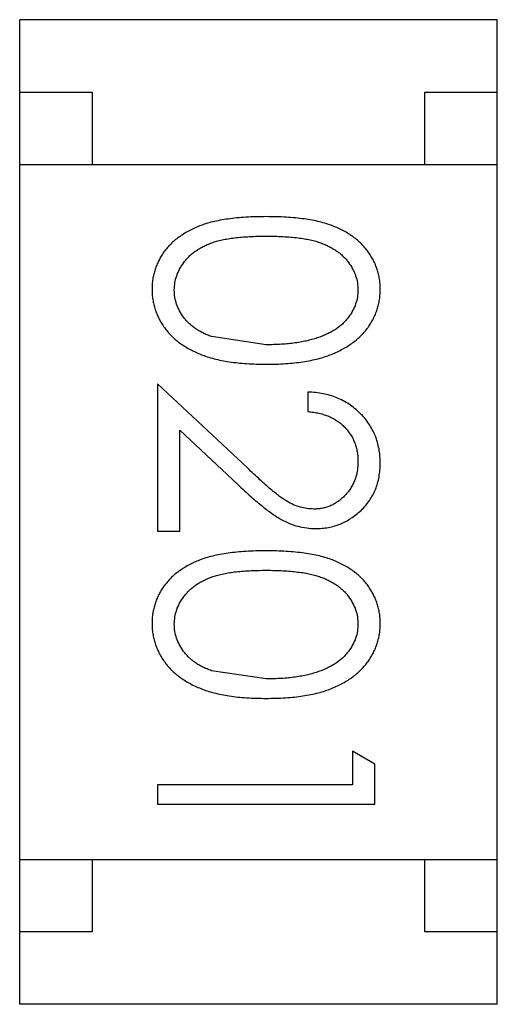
# Model space of a CAD drawing. Header units: inches. Extents: x 246 to 500, y -220 to -17.
# Tile 40 of 118: x 468.375 to 468.705, y -160.834 to -160.154. Entities that reach past the tile are written whole.
import ezdxf

# ---------------------------------------------------------------- set-up
doc = ezdxf.new("R2010")
doc.units = ezdxf.units.IN
doc.header["$LTSCALE"] = 1.21
doc.header["$MEASUREMENT"] = 0
doc.layers.get('0').update_dxf_attribs({"linetype": 'CONTINUOUS'})

msp = doc.modelspace()

# ---------------------------------------------------------------- linework, layer by layer
at = {"color": 7, "linetype": 'Continuous'}
for p, q in [((468.70503, -160.15359), (468.37503, -160.15359)), ((468.37503, -160.83359), (468.37503, -160.15359)), ((468.70503, -160.83359), (468.70503, -160.15359)), ((468.37503, -160.20359), (468.42503, -160.20359)), ((468.42503, -160.20359), (468.42503, -160.25359)), ((468.65503, -160.20359), (468.70503, -160.20359)), ((468.65503, -160.25359), (468.65503, -160.20359)), ((468.37503, -160.25359), (468.70503, -160.25359)), ((468.54531, -160.37809), (468.5076, -160.37241)), ((468.53239, -160.46318), (468.47031, -160.40501)), ((468.47031, -160.40501), (468.47031, -160.50693)), ((468.57416, -160.41078), (468.57416, -160.42424)), ((468.4857, -160.43713), (468.52575, -160.47466)), ((468.4857, -160.50693), (468.4857, -160.43713)), ((468.47031, -160.50693), (468.4857, -160.50693)), ((468.54531, -160.60885), (468.5076, -160.60318)), ((468.62031, -160.66766), (468.60493, -160.65885)), ((468.60493, -160.65885), (468.60493, -160.68193)), ((468.62031, -160.69539), (468.62031, -160.66766)), ((468.60493, -160.68193), (468.47031, -160.68193)), ((468.47031, -160.68193), (468.47031, -160.69539)), ((468.47031, -160.69539), (468.62031, -160.69539)), ((468.37503, -160.73359), (468.70503, -160.73359)), ((468.42503, -160.73359), (468.42503, -160.78359)), ((468.65503, -160.78359), (468.65503, -160.73359)), ((468.42503, -160.78359), (468.37503, -160.78359)), ((468.70503, -160.78359), (468.65503, -160.78359)), ((468.70503, -160.83359), (468.37503, -160.83359))]:
    msp.add_line(p, q, dxfattribs=at)
for points, knots in [([(468.54525, -160.28962), (468.54287, -160.28964), (468.53823, -160.28967), (468.53146, -160.28997), (468.52511, -160.29047), (468.51916, -160.29119), (468.51363, -160.29209), (468.50848, -160.29314), (468.50376, -160.29447), (468.49943, -160.29598), (468.49543, -160.29768), (468.4917, -160.29954), (468.48824, -160.30155), (468.48504, -160.30373), (468.48206, -160.30603), (468.47933, -160.3085), (468.4769, -160.31116), (468.4747, -160.31395), (468.47278, -160.31687), (468.47109, -160.31989), (468.46963, -160.32298), (468.46851, -160.32618), (468.46759, -160.32945), (468.46693, -160.3328), (468.46652, -160.33626), (468.46649, -160.33859), (468.46647, -160.33977)], [0, 0, 0, 0, 0.068113, 0.132564, 0.193427, 0.250218, 0.303569, 0.353576, 0.400235, 0.443586, 0.484619, 0.524292, 0.56238, 0.599049, 0.63494, 0.669782, 0.704009, 0.737842, 0.771098, 0.803896, 0.836415, 0.868639, 0.900715, 0.933378, 0.966213, 1, 1, 1, 1]), ([(468.62416, -160.33977), (468.62414, -160.33859), (468.6241, -160.33626), (468.62369, -160.3328), (468.62304, -160.32943), (468.62209, -160.32615), (468.62093, -160.32293), (468.61947, -160.31981), (468.61775, -160.31678), (468.6158, -160.31383), (468.61358, -160.31102), (468.61114, -160.30835), (468.60842, -160.30589), (468.60546, -160.30356), (468.60224, -160.30142), (468.59881, -160.29938), (468.5951, -160.29756), (468.59114, -160.29589), (468.58683, -160.29441), (468.58213, -160.29313), (468.57702, -160.29201), (468.57148, -160.29117), (468.56551, -160.29047), (468.55913, -160.28997), (468.55233, -160.28967), (468.54766, -160.28964), (468.54525, -160.28962)], [0, 0, 0, 0, 0.033742, 0.066533, 0.099153, 0.13154, 0.164087, 0.196563, 0.229707, 0.263315, 0.297504, 0.331686, 0.366482, 0.4021, 0.438958, 0.476748, 0.515985, 0.556589, 0.599519, 0.645765, 0.695487, 0.748721, 0.805687, 0.866754, 0.931405, 1, 1, 1, 1]), ([(468.48185, -160.34022), (468.48193, -160.33857), (468.4821, -160.33527), (468.4834, -160.3304), (468.48547, -160.32566), (468.48785, -160.32189), (468.49015, -160.31904), (468.49207, -160.31698), (468.49423, -160.3151), (468.49654, -160.31332), (468.49905, -160.31169), (468.50176, -160.31023), (468.50466, -160.30887), (468.50777, -160.30762), (468.51118, -160.30653), (468.51495, -160.30561), (468.5191, -160.30485), (468.5236, -160.30417), (468.5285, -160.30371), (468.53377, -160.30336), (468.53942, -160.3031), (468.54331, -160.30309), (468.54531, -160.30309)], [0, 0, 0, 0, 0.060034, 0.120278, 0.182348, 0.247919, 0.281641, 0.315701, 0.350322, 0.385703, 0.421819, 0.459196, 0.497866, 0.538301, 0.58121, 0.628183, 0.679403, 0.734699, 0.794074, 0.858416, 0.927049, 1, 1, 1, 1]), ([(468.54531, -160.30309), (468.54733, -160.30309), (468.55123, -160.3031), (468.55689, -160.30336), (468.56218, -160.3037), (468.56707, -160.30423), (468.57161, -160.30482), (468.57574, -160.30565), (468.5795, -160.30656), (468.58291, -160.30765), (468.58602, -160.3089), (468.58893, -160.31025), (468.59163, -160.31175), (468.59414, -160.31338), (468.59647, -160.31512), (468.5986, -160.31702), (468.60054, -160.31903), (468.60278, -160.3219), (468.60514, -160.32564), (468.60728, -160.33034), (468.60851, -160.33524), (468.60869, -160.33857), (468.60877, -160.34023)], [0, 0, 0, 0, 0.073302, 0.142286, 0.206253, 0.266017, 0.321612, 0.372532, 0.419497, 0.462398, 0.502825, 0.541489, 0.579034, 0.615143, 0.650298, 0.684912, 0.718701, 0.752189, 0.817245, 0.879117, 0.939613, 1, 1, 1, 1]), ([(468.46647, -160.33977), (468.46648, -160.34097), (468.46652, -160.34334), (468.46697, -160.34685), (468.46762, -160.35029), (468.46855, -160.35364), (468.46977, -160.3569), (468.4712, -160.3601), (468.47296, -160.36318), (468.47494, -160.3662), (468.4772, -160.36909), (468.47973, -160.37182), (468.4825, -160.37442), (468.48555, -160.37682), (468.48885, -160.37908), (468.49242, -160.38115), (468.49622, -160.38308), (468.50029, -160.38485), (468.50467, -160.38647), (468.50942, -160.38779), (468.51451, -160.38897), (468.51996, -160.38993), (468.52578, -160.39063), (468.53195, -160.39118), (468.53849, -160.39146), (468.54296, -160.39152), (468.54525, -160.39155)], [0, 0, 0, 0, 0.033824, 0.067298, 0.10028, 0.133019, 0.165736, 0.198792, 0.232372, 0.266409, 0.301016, 0.336196, 0.371972, 0.408574, 0.446394, 0.485225, 0.525372, 0.567224, 0.611081, 0.65775, 0.70702, 0.759235, 0.814484, 0.873227, 0.934937, 1, 1, 1, 1]), ([(468.5076, -160.37241), (468.50655, -160.37202), (468.50451, -160.37126), (468.50157, -160.36993), (468.49885, -160.36847), (468.49633, -160.36686), (468.49402, -160.36511), (468.49188, -160.36327), (468.48996, -160.36126), (468.48772, -160.35845), (468.48537, -160.35476), (468.48338, -160.35005), (468.48206, -160.3452), (468.48192, -160.34189), (468.48185, -160.34022)], [0, 0, 0, 0, 0.075949, 0.148549, 0.218996, 0.286119, 0.351826, 0.416074, 0.478265, 0.540325, 0.660405, 0.774606, 0.887187, 1, 1, 1, 1]), ([(468.54525, -160.39155), (468.54756, -160.39152), (468.55204, -160.39147), (468.55861, -160.39118), (468.56482, -160.39064), (468.57066, -160.38989), (468.57614, -160.38894), (468.58126, -160.38778), (468.58601, -160.38636), (468.59043, -160.38478), (468.59451, -160.38295), (468.59836, -160.38104), (468.60191, -160.37892), (468.60522, -160.37669), (468.60824, -160.37426), (468.61102, -160.3717), (468.61354, -160.36898), (468.61577, -160.3661), (468.61777, -160.36313), (468.61947, -160.36004), (468.62093, -160.35687), (468.62209, -160.3536), (468.62303, -160.35027), (468.6237, -160.34685), (468.6241, -160.34334), (468.62414, -160.34097), (468.62416, -160.33977)], [0, 0, 0, 0, 0.065278, 0.127205, 0.186168, 0.241675, 0.294115, 0.343609, 0.390387, 0.434463, 0.476646, 0.517002, 0.555936, 0.593716, 0.630057, 0.665601, 0.700745, 0.734917, 0.768681, 0.802087, 0.834849, 0.867433, 0.900138, 0.932806, 0.966212, 1, 1, 1, 1]), ([(468.60877, -160.34023), (468.60869, -160.34186), (468.60851, -160.34515), (468.60728, -160.35), (468.60513, -160.35467), (468.60279, -160.35841), (468.6005, -160.36128), (468.59849, -160.36332), (468.59628, -160.36528), (468.59379, -160.36708), (468.59108, -160.36877), (468.58813, -160.37032), (468.58496, -160.37177), (468.58154, -160.3731), (468.57786, -160.37425), (468.57396, -160.37533), (468.56978, -160.37613), (468.56538, -160.37688), (468.56071, -160.37738), (468.55581, -160.37784), (468.55064, -160.37802), (468.54711, -160.37806), (468.54531, -160.37809)], [0, 0, 0, 0, 0.059689, 0.119507, 0.181075, 0.246162, 0.279894, 0.314468, 0.350403, 0.387474, 0.426147, 0.466624, 0.508745, 0.553328, 0.600058, 0.649177, 0.700552, 0.754894, 0.811825, 0.871514, 0.934319, 1, 1, 1, 1]), ([(468.62416, -160.4597), (468.62412, -160.45802), (468.62405, -160.45473), (468.62337, -160.44989), (468.62225, -160.44527), (468.62073, -160.44084), (468.61872, -160.43663), (468.6163, -160.43261), (468.61345, -160.42878), (468.61014, -160.42524), (468.60653, -160.42197), (468.60263, -160.41909), (468.59847, -160.41666), (468.59408, -160.41463), (468.58945, -160.413), (468.58456, -160.41184), (468.57945, -160.41104), (468.57594, -160.41087), (468.57416, -160.41078)], [0, 0, 0, 0, 0.06445, 0.126725, 0.187421, 0.247417, 0.306749, 0.366595, 0.427749, 0.490235, 0.553031, 0.614805, 0.676505, 0.738096, 0.801021, 0.864897, 0.931209, 1, 1, 1, 1]), ([(468.57416, -160.42424), (468.57549, -160.42437), (468.5781, -160.42462), (468.58187, -160.42536), (468.58543, -160.4263), (468.58875, -160.42754), (468.59183, -160.42905), (468.59469, -160.43079), (468.59733, -160.43278), (468.5997, -160.43505), (468.60183, -160.43751), (468.60371, -160.44012), (468.60528, -160.4429), (468.60654, -160.44584), (468.60753, -160.44892), (468.60826, -160.45215), (468.60868, -160.45553), (468.60874, -160.45783), (468.60877, -160.45901)], [0, 0, 0, 0, 0.073648, 0.143686, 0.210962, 0.275557, 0.338064, 0.399311, 0.4594, 0.51934, 0.579024, 0.637809, 0.695959, 0.754122, 0.813113, 0.873453, 0.935561, 1, 1, 1, 1]), ([(468.60877, -160.45901), (468.60874, -160.46013), (468.60868, -160.46233), (468.60825, -160.46556), (468.60756, -160.46866), (468.60657, -160.47163), (468.6053, -160.47447), (468.60376, -160.47717), (468.60191, -160.47973), (468.59983, -160.48214), (468.59755, -160.48434), (468.59512, -160.48625), (468.59261, -160.4879), (468.58997, -160.48925), (468.58721, -160.49028), (468.58436, -160.49099), (468.5814, -160.49147), (468.57939, -160.49152), (468.57836, -160.49155)], [0, 0, 0, 0, 0.068027, 0.133505, 0.19695, 0.26027, 0.322741, 0.384982, 0.448465, 0.513424, 0.578224, 0.640011, 0.700094, 0.760067, 0.819012, 0.877878, 0.938035, 1, 1, 1, 1]), ([(468.57957, -160.50501), (468.58105, -160.50496), (468.58397, -160.50488), (468.58828, -160.50431), (468.59243, -160.50329), (468.59645, -160.50196), (468.60029, -160.50016), (468.60399, -160.49799), (468.60757, -160.49545), (468.61092, -160.49252), (468.61406, -160.48932), (468.61672, -160.48577), (468.61903, -160.48202), (468.62095, -160.47804), (468.62238, -160.47378), (468.62339, -160.46929), (468.62404, -160.46457), (468.62412, -160.46134), (468.62416, -160.4597)], [0, 0, 0, 0, 0.06271, 0.123347, 0.183401, 0.242828, 0.302097, 0.36242, 0.423725, 0.487032, 0.550491, 0.612709, 0.674265, 0.73617, 0.799211, 0.863483, 0.930525, 1, 1, 1, 1]), ([(468.57836, -160.49155), (468.57674, -160.49148), (468.5735, -160.49136), (468.56871, -160.49032), (468.56406, -160.48862), (468.56025, -160.48664), (468.55714, -160.48459), (468.55445, -160.48271), (468.55153, -160.48036), (468.54824, -160.47771), (468.5447, -160.47462), (468.54086, -160.47117), (468.53671, -160.46732), (468.53387, -160.4646), (468.53239, -160.46318)], [0, 0, 0, 0, 0.088014, 0.174976, 0.2638, 0.355443, 0.406413, 0.465519, 0.533076, 0.609353, 0.693899, 0.787171, 0.889197, 1, 1, 1, 1]), ([(468.52575, -160.47466), (468.52729, -160.4761), (468.53026, -160.47887), (468.53461, -160.48282), (468.53874, -160.48637), (468.54262, -160.48957), (468.54624, -160.49242), (468.54963, -160.49489), (468.55278, -160.49699), (468.55661, -160.49933), (468.56135, -160.50164), (468.56725, -160.50356), (468.57334, -160.50479), (468.57748, -160.50494), (468.57957, -160.50501)], [0, 0, 0, 0, 0.09953, 0.192079, 0.277712, 0.357454, 0.429648, 0.495771, 0.555538, 0.608657, 0.707578, 0.804328, 0.901298, 1, 1, 1, 1]), ([(468.54525, -160.52039), (468.54287, -160.52041), (468.53823, -160.52043), (468.53146, -160.52074), (468.52511, -160.52124), (468.51916, -160.52196), (468.51363, -160.52286), (468.50848, -160.52391), (468.50376, -160.52524), (468.49943, -160.52675), (468.49543, -160.52845), (468.4917, -160.53031), (468.48824, -160.53232), (468.48503, -160.5345), (468.48206, -160.5368), (468.47933, -160.53927), (468.4769, -160.54193), (468.4747, -160.54472), (468.47278, -160.54764), (468.47109, -160.55065), (468.46963, -160.55374), (468.46851, -160.55695), (468.46759, -160.56022), (468.46693, -160.56357), (468.46652, -160.56703), (468.46649, -160.56936), (468.46647, -160.57054)], [0, 0, 0, 0, 0.068113, 0.132564, 0.193427, 0.250218, 0.303569, 0.353576, 0.400235, 0.443586, 0.484619, 0.524292, 0.56238, 0.599049, 0.63494, 0.669782, 0.704009, 0.737842, 0.771098, 0.803896, 0.836415, 0.868639, 0.900715, 0.933378, 0.966213, 1, 1, 1, 1]), ([(468.62416, -160.57054), (468.62414, -160.56936), (468.6241, -160.56703), (468.62369, -160.56357), (468.62304, -160.5602), (468.62209, -160.55692), (468.62093, -160.5537), (468.61947, -160.55058), (468.61775, -160.54755), (468.6158, -160.54459), (468.61358, -160.54179), (468.61114, -160.53912), (468.60842, -160.53666), (468.60546, -160.53433), (468.60224, -160.53219), (468.59881, -160.53015), (468.5951, -160.52833), (468.59114, -160.52666), (468.58683, -160.52518), (468.58213, -160.5239), (468.57702, -160.52278), (468.57148, -160.52193), (468.56551, -160.52124), (468.55913, -160.52074), (468.55233, -160.52043), (468.54766, -160.52041), (468.54525, -160.52039)], [0, 0, 0, 0, 0.033742, 0.066533, 0.099153, 0.13154, 0.164087, 0.196563, 0.229707, 0.263315, 0.297504, 0.331686, 0.366482, 0.4021, 0.438958, 0.476748, 0.515985, 0.556589, 0.599519, 0.645765, 0.695487, 0.748721, 0.805687, 0.866754, 0.931405, 1, 1, 1, 1]), ([(468.48185, -160.57099), (468.48193, -160.56934), (468.4821, -160.56604), (468.4834, -160.56117), (468.48547, -160.55642), (468.48785, -160.55266), (468.49015, -160.54981), (468.49207, -160.54775), (468.49423, -160.54587), (468.49654, -160.54409), (468.49905, -160.54245), (468.50176, -160.54099), (468.50466, -160.53964), (468.50777, -160.53839), (468.51118, -160.5373), (468.51495, -160.53638), (468.5191, -160.53562), (468.5236, -160.53494), (468.5285, -160.53448), (468.53377, -160.53413), (468.53942, -160.53387), (468.54331, -160.53386), (468.54531, -160.53385)], [0, 0, 0, 0, 0.060034, 0.120278, 0.182348, 0.247919, 0.281641, 0.315701, 0.350322, 0.385703, 0.421819, 0.459196, 0.497866, 0.538301, 0.58121, 0.628183, 0.679403, 0.734699, 0.794074, 0.858416, 0.927049, 1, 1, 1, 1]), ([(468.54531, -160.53385), (468.54732, -160.53386), (468.55123, -160.53387), (468.55689, -160.53413), (468.56218, -160.53447), (468.56707, -160.535), (468.57161, -160.53559), (468.57574, -160.53642), (468.5795, -160.53733), (468.58291, -160.53842), (468.58602, -160.53967), (468.58893, -160.54102), (468.59163, -160.54252), (468.59414, -160.54415), (468.59647, -160.54589), (468.5986, -160.54779), (468.60054, -160.5498), (468.60278, -160.55267), (468.60514, -160.55641), (468.60728, -160.56111), (468.60851, -160.56601), (468.60869, -160.56934), (468.60877, -160.57099)], [0, 0, 0, 0, 0.073302, 0.142286, 0.206253, 0.266017, 0.321612, 0.372532, 0.419497, 0.462398, 0.502825, 0.541489, 0.579034, 0.615143, 0.650298, 0.684912, 0.718701, 0.752189, 0.817245, 0.879117, 0.939613, 1, 1, 1, 1]), ([(468.46647, -160.57054), (468.46648, -160.57174), (468.46652, -160.57411), (468.46697, -160.57762), (468.46762, -160.58106), (468.46855, -160.58441), (468.46977, -160.58766), (468.4712, -160.59087), (468.47296, -160.59395), (468.47494, -160.59697), (468.4772, -160.59986), (468.47973, -160.60259), (468.4825, -160.60519), (468.48555, -160.60759), (468.48885, -160.60985), (468.49242, -160.61192), (468.49622, -160.61385), (468.50029, -160.61562), (468.50467, -160.61724), (468.50942, -160.61856), (468.51451, -160.61974), (468.51996, -160.6207), (468.52578, -160.6214), (468.53195, -160.62195), (468.53849, -160.62223), (468.54296, -160.62229), (468.54525, -160.62232)], [0, 0, 0, 0, 0.033824, 0.067298, 0.10028, 0.133019, 0.165736, 0.198792, 0.232372, 0.266409, 0.301016, 0.336196, 0.371972, 0.408574, 0.446394, 0.485225, 0.525372, 0.567224, 0.611081, 0.65775, 0.70702, 0.759235, 0.814484, 0.873227, 0.934937, 1, 1, 1, 1]), ([(468.5076, -160.60318), (468.50655, -160.60279), (468.50451, -160.60203), (468.50157, -160.6007), (468.49885, -160.59924), (468.49633, -160.59763), (468.49402, -160.59588), (468.49188, -160.59404), (468.48996, -160.59202), (468.48772, -160.58922), (468.48537, -160.58553), (468.48337, -160.58082), (468.48205, -160.57597), (468.48192, -160.57266), (468.48185, -160.57099)], [0, 0, 0, 0, 0.075949, 0.148549, 0.218996, 0.286119, 0.351826, 0.416074, 0.478265, 0.540325, 0.660405, 0.774606, 0.887187, 1, 1, 1, 1]), ([(468.54525, -160.62232), (468.54755, -160.62229), (468.55204, -160.62223), (468.55861, -160.62195), (468.56482, -160.62141), (468.57066, -160.62066), (468.57614, -160.6197), (468.58126, -160.61855), (468.58601, -160.61713), (468.59043, -160.61555), (468.59451, -160.61371), (468.59836, -160.61181), (468.60191, -160.60969), (468.60522, -160.60746), (468.60824, -160.60503), (468.61102, -160.60247), (468.61354, -160.59975), (468.61577, -160.59687), (468.61777, -160.5939), (468.61947, -160.5908), (468.62093, -160.58764), (468.62209, -160.58437), (468.62303, -160.58104), (468.6237, -160.57762), (468.62409, -160.57411), (468.62414, -160.57174), (468.62416, -160.57054)], [0, 0, 0, 0, 0.065278, 0.127205, 0.186168, 0.241675, 0.294115, 0.343609, 0.390387, 0.434463, 0.476646, 0.517002, 0.555936, 0.593716, 0.630057, 0.665601, 0.700745, 0.734917, 0.768681, 0.802087, 0.834849, 0.867433, 0.900138, 0.932806, 0.966212, 1, 1, 1, 1]), ([(468.60877, -160.57099), (468.60869, -160.57263), (468.60851, -160.57592), (468.60728, -160.58077), (468.60513, -160.58543), (468.60279, -160.58918), (468.6005, -160.59205), (468.59849, -160.59409), (468.59628, -160.59605), (468.59379, -160.59785), (468.59108, -160.59954), (468.58813, -160.60109), (468.58496, -160.60254), (468.58154, -160.60386), (468.57786, -160.60502), (468.57396, -160.6061), (468.56978, -160.6069), (468.56538, -160.60765), (468.56071, -160.60815), (468.55581, -160.60861), (468.55064, -160.60879), (468.54711, -160.60883), (468.54531, -160.60885)], [0, 0, 0, 0, 0.059689, 0.119507, 0.181075, 0.246162, 0.279894, 0.314468, 0.350403, 0.387474, 0.426147, 0.466624, 0.508745, 0.553328, 0.600058, 0.649177, 0.700552, 0.754894, 0.811825, 0.871514, 0.934319, 1, 1, 1, 1])]:
    msp.add_open_spline(points, degree=3, knots=knots, dxfattribs=at)

doc.saveas('drawing.dxf')
